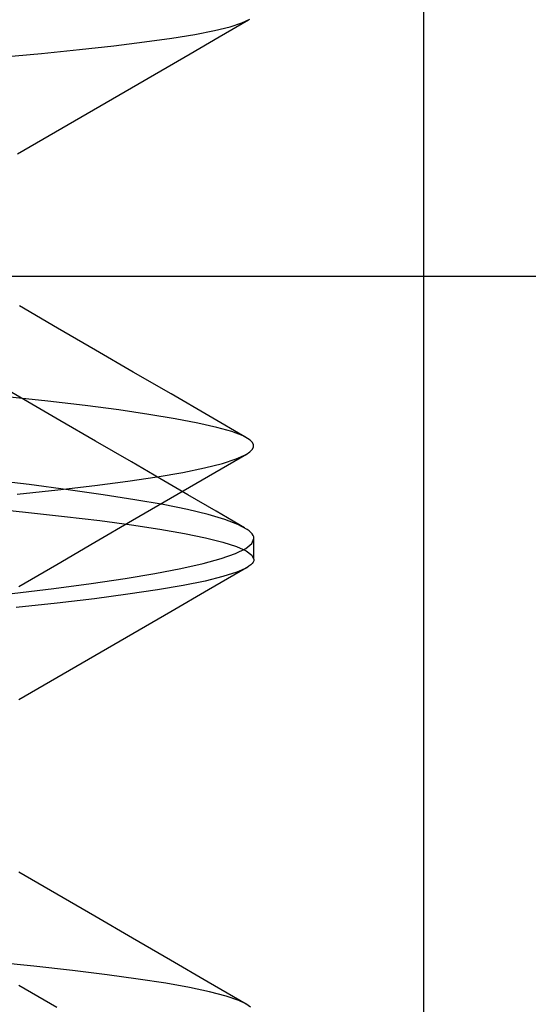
# Model space of a CAD drawing. Header units: millimetres. Extents: x 0 to 93, y -50 to 1.2.
# Tile 55 of 137: x 8.893 to 9.342, y -2.943 to -2.074. Entities that reach past the tile are written whole.
import ezdxf

# ---------------------------------------------------------------- set-up
doc = ezdxf.new("R2010")
doc.units = ezdxf.units.MM
doc.layers.add('MAIN-2', color=7, linetype='Continuous')

msp = doc.modelspace()

# ---------------------------------------------------------------- linework, layer by layer
at = {"layer": 'MAIN-2'}
for p, q in [((9.25, -9), (9.25, 0)), ((9.0694, -2.08879), (9.09527, -2.07381)), ((9.0694, -2.08879), (9.09527, -2.07381)), ((9.07899, -2.07991), (9.08938, -2.07655)), ((9.07899, -2.07991), (9.08938, -2.07655)), ((9.08938, -2.07655), (9.09627, -2.0732)), ((9.08938, -2.07655), (9.09627, -2.0732)), ((9.04792, -2.08663), (9.06515, -2.08328)), ((9.04792, -2.08663), (9.06515, -2.08328)), ((9.06515, -2.08328), (9.07899, -2.07991)), ((9.06515, -2.08328), (9.07899, -2.07991)), ((8.97632, -2.09665), (9.00346, -2.0933)), ((8.97632, -2.09665), (9.00346, -2.0933)), ((9.00346, -2.0933), (9.02734, -2.08996)), ((9.00346, -2.0933), (9.02734, -2.08996)), ((9.02734, -2.08996), (9.04792, -2.08663)), ((9.02734, -2.08996), (9.04792, -2.08663)), ((9.04354, -2.10378), (9.0694, -2.08879)), ((9.04354, -2.10378), (9.0694, -2.08879)), ((8.91245, -2.10344), (8.94597, -2.10003)), ((8.91245, -2.10344), (8.94597, -2.10003)), ((8.94597, -2.10003), (8.97632, -2.09665)), ((8.94597, -2.10003), (8.97632, -2.09665)), ((8.87583, -2.10686), (8.91245, -2.10344)), ((8.87583, -2.10686), (8.91245, -2.10344)), ((9.01767, -2.11876), (9.04354, -2.10378)), ((9.01767, -2.11876), (9.04354, -2.10378)), ((8.99181, -2.13375), (9.01767, -2.11876)), ((8.99181, -2.13375), (9.01767, -2.11876)), ((8.95829, -2.15317), (8.99181, -2.13375)), ((8.95829, -2.15317), (8.99181, -2.13375)), ((8.92478, -2.1726), (8.95829, -2.15317)), ((8.92478, -2.1726), (8.95829, -2.15317)), ((8.89125, -2.19204), (8.92478, -2.1726)), ((8.89125, -2.19204), (8.92478, -2.1726)), ((7.6, -2.3), (10.3525, -2.3)), ((8.92649, -2.34583), (8.89297, -2.32638)), ((8.92649, -2.34583), (8.89297, -2.32638)), ((8.96002, -2.36529), (8.92649, -2.34583)), ((8.96002, -2.36529), (8.92649, -2.34583)), ((8.99341, -2.38466), (8.96002, -2.36529)), ((8.99341, -2.38466), (8.96002, -2.36529)), ((8.89318, -2.40673), (8.85766, -2.38607)), ((8.89318, -2.40673), (8.85766, -2.38607)), ((9.0268, -2.40404), (8.99341, -2.38466)), ((9.0268, -2.40404), (8.99341, -2.38466)), ((8.91801, -2.41033), (8.88187, -2.40642)), ((8.91801, -2.41033), (8.88187, -2.40642)), ((8.92873, -2.4274), (8.89318, -2.40673)), ((8.92873, -2.4274), (8.89318, -2.40673)), ((9.06017, -2.42338), (9.0268, -2.40404)), ((9.06017, -2.42338), (9.0268, -2.40404)), ((8.95098, -2.41424), (8.91801, -2.41033)), ((8.95098, -2.41424), (8.91801, -2.41033)), ((8.98074, -2.41815), (8.95098, -2.41424)), ((8.98074, -2.41815), (8.95098, -2.41424)), ((9.00725, -2.42202), (8.98074, -2.41815)), ((9.00725, -2.42202), (8.98074, -2.41815)), ((9.0305, -2.42587), (9.00725, -2.42202)), ((9.0305, -2.42587), (9.00725, -2.42202)), ((9.09354, -2.44273), (9.06017, -2.42338)), ((9.09354, -2.44273), (9.06017, -2.42338)), ((8.96024, -2.44572), (8.92873, -2.4274)), ((8.96024, -2.44572), (8.92873, -2.4274)), ((9.05046, -2.4297), (9.0305, -2.42587)), ((9.05046, -2.4297), (9.0305, -2.42587)), ((9.06713, -2.4335), (9.05046, -2.4297)), ((9.06713, -2.4335), (9.05046, -2.4297)), ((9.08044, -2.43728), (9.06713, -2.4335)), ((9.08044, -2.43728), (9.06713, -2.4335)), ((9.09033, -2.44107), (9.08044, -2.43728)), ((9.09033, -2.44107), (9.08044, -2.43728)), ((9.09671, -2.44488), (9.09033, -2.44107)), ((9.09671, -2.44488), (9.09033, -2.44107)), ((8.99177, -2.46404), (8.96024, -2.44572)), ((8.99177, -2.46404), (8.96024, -2.44572)), ((9.09868, -2.44693), (9.09671, -2.44488)), ((9.09868, -2.44693), (9.09671, -2.44488)), ((9.09962, -2.44899), (9.09868, -2.44693)), ((9.09962, -2.44899), (9.09868, -2.44693)), ((9.09954, -2.45106), (9.09962, -2.44899)), ((9.09954, -2.45106), (9.09962, -2.44899)), ((9.05983, -2.47665), (9.0933, -2.45724)), ((9.05983, -2.47665), (9.0933, -2.45724)), ((9.08438, -2.46132), (9.09313, -2.45733)), ((9.08438, -2.46132), (9.09313, -2.45733)), ((9.09313, -2.45733), (9.0963, -2.45523)), ((9.09313, -2.45733), (9.0963, -2.45523)), ((9.0963, -2.45523), (9.09843, -2.45313)), ((9.0963, -2.45523), (9.09843, -2.45313)), ((9.09843, -2.45313), (9.09954, -2.45106)), ((9.09843, -2.45313), (9.09954, -2.45106)), ((9.01675, -2.47855), (8.99177, -2.46404)), ((9.01675, -2.47855), (8.99177, -2.46404)), ((9.05631, -2.4693), (9.07208, -2.46533)), ((9.05631, -2.4693), (9.07208, -2.46533)), ((9.07208, -2.46533), (9.08438, -2.46132)), ((9.07208, -2.46533), (9.08438, -2.46132)), ((9.01466, -2.47708), (9.03717, -2.47321)), ((9.01466, -2.47708), (9.03717, -2.47321)), ((9.02637, -2.49607), (9.05983, -2.47665)), ((9.02637, -2.49607), (9.05983, -2.47665)), ((9.03717, -2.47321), (9.05631, -2.4693)), ((9.03717, -2.47321), (9.05631, -2.4693)), ((8.90168, -2.48407), (8.86454, -2.47964)), ((8.90168, -2.48407), (8.86454, -2.47964)), ((8.93585, -2.4885), (8.90168, -2.48407)), ((8.93585, -2.4885), (8.90168, -2.48407)), ((8.92698, -2.48854), (8.95956, -2.48472)), ((8.92698, -2.48854), (8.95956, -2.48472)), ((8.95956, -2.48472), (8.98879, -2.48091)), ((8.95956, -2.48472), (8.98879, -2.48091)), ((8.98879, -2.48091), (9.01466, -2.47708)), ((8.98879, -2.48091), (9.01466, -2.47708)), ((9.04173, -2.49307), (9.01675, -2.47855)), ((9.04173, -2.49307), (9.01675, -2.47855)), ((8.89108, -2.49237), (8.92698, -2.48854)), ((8.89108, -2.49237), (8.92698, -2.48854)), ((8.96695, -2.49292), (8.93585, -2.4885)), ((8.96695, -2.49292), (8.93585, -2.4885)), ((8.99493, -2.49732), (8.96695, -2.49292)), ((8.99493, -2.49732), (8.96695, -2.49292)), ((9.06673, -2.50758), (9.04173, -2.49307)), ((9.06673, -2.50758), (9.04173, -2.49307)), ((8.99288, -2.5155), (9.02637, -2.49607)), ((8.99288, -2.5155), (9.02637, -2.49607)), ((9.01971, -2.50171), (8.99493, -2.49732)), ((9.01971, -2.50171), (8.99493, -2.49732)), ((9.04124, -2.50608), (9.01971, -2.50171)), ((9.04124, -2.50608), (9.01971, -2.50171)), ((8.86106, -2.50447), (8.8984, -2.50827)), ((8.86106, -2.50447), (8.8984, -2.50827)), ((8.8984, -2.50827), (8.93269, -2.51206)), ((8.8984, -2.50827), (8.93269, -2.51206)), ((9.05948, -2.51044), (9.04124, -2.50608)), ((9.05948, -2.51044), (9.04124, -2.50608)), ((9.07437, -2.5148), (9.05948, -2.51044)), ((9.07437, -2.5148), (9.05948, -2.51044)), ((9.09172, -2.52209), (9.06673, -2.50758)), ((9.09172, -2.52209), (9.06673, -2.50758)), ((8.93269, -2.51206), (8.96389, -2.51584)), ((8.93269, -2.51206), (8.96389, -2.51584)), ((8.95941, -2.53493), (8.99288, -2.5155)), ((8.95941, -2.53493), (8.99288, -2.5155)), ((8.96389, -2.51584), (8.99199, -2.51962)), ((8.96389, -2.51584), (8.99199, -2.51962)), ((8.99199, -2.51962), (9.01694, -2.52339)), ((8.99199, -2.51962), (9.01694, -2.52339)), ((9.08589, -2.51916), (9.07437, -2.5148)), ((9.08589, -2.51916), (9.07437, -2.5148)), ((9.09401, -2.52352), (9.08589, -2.51916)), ((9.09401, -2.52352), (9.08589, -2.51916)), ((9.01694, -2.52339), (9.0387, -2.52717)), ((9.01694, -2.52339), (9.0387, -2.52717)), ((9.0387, -2.52717), (9.05723, -2.53095)), ((9.0387, -2.52717), (9.05723, -2.53095)), ((9.0958, -2.52485), (9.09401, -2.52352)), ((9.0958, -2.52485), (9.09401, -2.52352)), ((9.09727, -2.52618), (9.0958, -2.52485)), ((9.09727, -2.52618), (9.0958, -2.52485)), ((9.09842, -2.52752), (9.09727, -2.52618)), ((9.09842, -2.52752), (9.09727, -2.52618)), ((9.09926, -2.52885), (9.09842, -2.52752)), ((9.09926, -2.52885), (9.09842, -2.52752)), ((9.09977, -2.53018), (9.09926, -2.52885)), ((9.09977, -2.53018), (9.09926, -2.52885)), ((8.92588, -2.5544), (8.95941, -2.53493)), ((8.92588, -2.5544), (8.95941, -2.53493)), ((9.05723, -2.53095), (9.07251, -2.53474)), ((9.05723, -2.53095), (9.07251, -2.53474)), ((9.07251, -2.53474), (9.08447, -2.53853)), ((9.07251, -2.53474), (9.08447, -2.53853)), ((9.09285, -2.54047), (9.09825, -2.536)), ((9.09285, -2.54047), (9.09825, -2.536)), ((9.09825, -2.536), (9.09996, -2.53151)), ((9.09825, -2.536), (9.09996, -2.53151)), ((9.09996, -2.53151), (9.09977, -2.53018)), ((9.09996, -2.53151), (9.09977, -2.53018)), ((9.1, -2.54972), (9.1, -2.53166)), ((9.1, -2.54972), (9.1, -2.53166)), ((9.07116, -2.54934), (9.08379, -2.54491)), ((9.07116, -2.54934), (9.08379, -2.54491)), ((9.08379, -2.54491), (9.09285, -2.54047)), ((9.08379, -2.54491), (9.09285, -2.54047)), ((9.08447, -2.53853), (9.09306, -2.54234)), ((9.08447, -2.53853), (9.09306, -2.54234)), ((9.09306, -2.54234), (9.09823, -2.54616)), ((9.09306, -2.54234), (9.09823, -2.54616)), ((9.09823, -2.54616), (9.09996, -2.55)), ((9.09823, -2.54616), (9.09996, -2.55)), ((8.89236, -2.57387), (8.92588, -2.5544)), ((8.89236, -2.57387), (8.92588, -2.5544)), ((9.03553, -2.55815), (9.05505, -2.55375)), ((9.03553, -2.55815), (9.05505, -2.55375)), ((9.05505, -2.55375), (9.07116, -2.54934)), ((9.05505, -2.55375), (9.07116, -2.54934)), ((9.09714, -2.5549), (9.09556, -2.55613)), ((9.09714, -2.5549), (9.09556, -2.55613)), ((9.09838, -2.55368), (9.09714, -2.5549)), ((9.09838, -2.55368), (9.09714, -2.5549)), ((9.09926, -2.55245), (9.09838, -2.55368)), ((9.09926, -2.55245), (9.09838, -2.55368)), ((9.09978, -2.55123), (9.09926, -2.55245)), ((9.09978, -2.55123), (9.09926, -2.55245)), ((9.09996, -2.55), (9.09978, -2.55123)), ((9.09996, -2.55), (9.09978, -2.55123)), ((8.98625, -2.56692), (9.01261, -2.56253)), ((8.98625, -2.56692), (9.01261, -2.56253)), ((9.01261, -2.56253), (9.03553, -2.55815)), ((9.01261, -2.56253), (9.03553, -2.55815)), ((9.05996, -2.57652), (9.09343, -2.55711)), ((9.05996, -2.57652), (9.09343, -2.55711)), ((9.08493, -2.56129), (9.07263, -2.56523)), ((9.08493, -2.56129), (9.07263, -2.56523)), ((9.09362, -2.55735), (9.08493, -2.56129)), ((9.09362, -2.55735), (9.08493, -2.56129)), ((9.09556, -2.55613), (9.09362, -2.55735)), ((9.09556, -2.55613), (9.09362, -2.55735)), ((8.92318, -2.57567), (8.95642, -2.57129)), ((8.92318, -2.57567), (8.95642, -2.57129)), ((8.95642, -2.57129), (8.98625, -2.56692)), ((8.95642, -2.57129), (8.98625, -2.56692)), ((9.05681, -2.56914), (9.03755, -2.57305)), ((9.05681, -2.56914), (9.03755, -2.57305)), ((9.07263, -2.56523), (9.05681, -2.56914)), ((9.07263, -2.56523), (9.05681, -2.56914)), ((8.88658, -2.58005), (8.92318, -2.57567)), ((8.88658, -2.58005), (8.92318, -2.57567)), ((8.98876, -2.58084), (8.95926, -2.58475)), ((8.98876, -2.58084), (8.95926, -2.58475)), ((9.01486, -2.57694), (8.98876, -2.58084)), ((9.01486, -2.57694), (8.98876, -2.58084)), ((9.03755, -2.57305), (9.01486, -2.57694)), ((9.03755, -2.57305), (9.01486, -2.57694)), ((9.02651, -2.59593), (9.05996, -2.57652)), ((9.02651, -2.59593), (9.05996, -2.57652)), ((8.92638, -2.58867), (8.89017, -2.5926)), ((8.92638, -2.58867), (8.89017, -2.5926)), ((8.95926, -2.58475), (8.92638, -2.58867)), ((8.95926, -2.58475), (8.92638, -2.58867)), ((8.99305, -2.61535), (9.02651, -2.59593)), ((8.99305, -2.61535), (9.02651, -2.59593)), ((8.95961, -2.63476), (8.99305, -2.61535)), ((8.95961, -2.63476), (8.99305, -2.61535)), ((8.92604, -2.65425), (8.95961, -2.63476)), ((8.92604, -2.65425), (8.95961, -2.63476)), ((8.89249, -2.67374), (8.92604, -2.65425)), ((8.89249, -2.67374), (8.92604, -2.65425)), ((8.92585, -2.84557), (8.89233, -2.82611)), ((8.92585, -2.84557), (8.89233, -2.82611)), ((8.95938, -2.86504), (8.92585, -2.84557)), ((8.95938, -2.86504), (8.92585, -2.84557)), ((8.99281, -2.88445), (8.95938, -2.86504)), ((8.99281, -2.88445), (8.95938, -2.86504)), ((9.02625, -2.90385), (8.99281, -2.88445)), ((9.02625, -2.90385), (8.99281, -2.88445)), ((8.90579, -2.90916), (8.86877, -2.90531)), ((8.90579, -2.90916), (8.86877, -2.90531)), ((8.93969, -2.91296), (8.90579, -2.90916)), ((8.93969, -2.91296), (8.90579, -2.90916)), ((9.0597, -2.92326), (9.02625, -2.90385)), ((9.0597, -2.92326), (9.02625, -2.90385)), ((8.97041, -2.91672), (8.93969, -2.91296)), ((8.97041, -2.91672), (8.93969, -2.91296)), ((8.9979, -2.92043), (8.97041, -2.91672)), ((8.9979, -2.92043), (8.97041, -2.91672)), ((8.926, -2.94554), (8.89249, -2.92608)), ((8.926, -2.94554), (8.89249, -2.92608)), ((9.02213, -2.92413), (8.9979, -2.92043)), ((9.02213, -2.92413), (8.9979, -2.92043)), ((9.04313, -2.92783), (9.02213, -2.92413)), ((9.04313, -2.92783), (9.02213, -2.92413)), ((9.06087, -2.93159), (9.04313, -2.92783)), ((9.06087, -2.93159), (9.04313, -2.92783)), ((9.09315, -2.94267), (9.0597, -2.92326)), ((9.09315, -2.94267), (9.0597, -2.92326)), ((9.07534, -2.9354), (9.06087, -2.93159)), ((9.07534, -2.9354), (9.06087, -2.93159)), ((9.0865, -2.93926), (9.07534, -2.9354)), ((9.0865, -2.93926), (9.07534, -2.9354)), ((9.09275, -2.94224), (9.0865, -2.93926)), ((9.09275, -2.94224), (9.0865, -2.93926)), ((9.09701, -2.94523), (9.09275, -2.94224)), ((9.09701, -2.94523), (9.09275, -2.94224))]:
    msp.add_line(p, q, dxfattribs=at)

doc.saveas('drawing.dxf')
